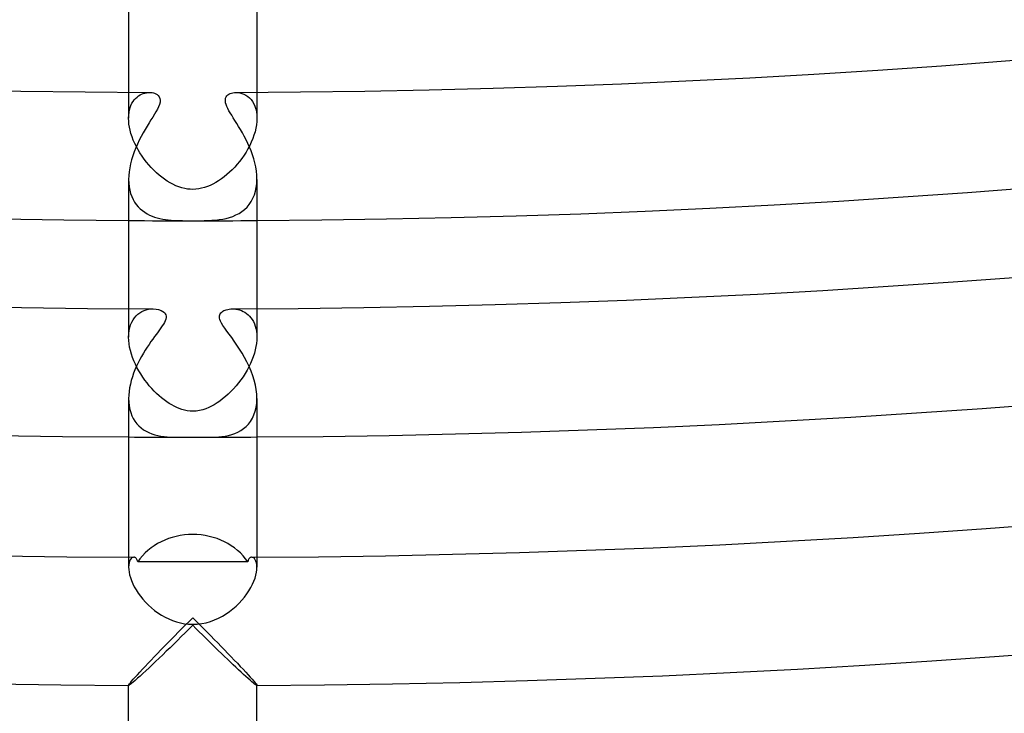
# Model space of a CAD drawing. Header units: millimetres. Extents: x -385 to 385, y -385 to 385.
# Tile 37 of 103: x -5 to 25, y -346 to -324. Entities that reach past the tile are written whole.
import ezdxf

# ---------------------------------------------------------------- set-up
doc = ezdxf.new("R2010")
doc.units = ezdxf.units.MM
doc.layers.add('HIDDEN', color=7, linetype='Continuous')
doc.layers.add('THICK', color=7, linetype='Continuous')

msp = doc.modelspace()

# ---------------------------------------------------------------- linework, layer by layer
at = {"layer": 'HIDDEN'}
for p, q in [((-2, -326.494), (-2, -327.302)), ((-1.643, -326.576), (-1.594, -326.551)), ((-1.594, -326.551), (-1.544, -326.531)), ((-1.544, -326.531), (-1.494, -326.515)), ((-1.494, -326.515), (-1.444, -326.505)), ((-1.444, -326.505), (-1.395, -326.499)), ((-1.395, -326.499), (-1.348, -326.497)), ((1.348, -326.497), (1.409, -326.5)), ((1.409, -326.5), (1.471, -326.51)), ((1.471, -326.51), (1.533, -326.527)), ((1.533, -326.527), (1.595, -326.551)), ((1.595, -326.551), (1.655, -326.583)), ((2, -326.494), (2, -327.301)), ((-1.925, -326.9), (-1.894, -326.837)), ((-1.894, -326.837), (-1.86, -326.78)), ((-1.86, -326.78), (-1.822, -326.728)), ((-1.822, -326.728), (-1.781, -326.682)), ((-1.781, -326.682), (-1.737, -326.641)), ((-1.737, -326.641), (-1.691, -326.606)), ((-1.691, -326.606), (-1.643, -326.576)), ((1.655, -326.583), (1.713, -326.621)), ((1.713, -326.621), (1.767, -326.668)), ((1.767, -326.668), (1.818, -326.722)), ((1.818, -326.722), (1.863, -326.784)), ((1.863, -326.784), (1.903, -326.854)), ((1.903, -326.854), (1.937, -326.93)), ((-1.997, -327.21), (-1.987, -327.124)), ((-1.987, -327.124), (-1.972, -327.044)), ((-1.972, -327.044), (-1.951, -326.969)), ((-1.951, -326.969), (-1.925, -326.9)), ((1.937, -326.93), (1.964, -327.014)), ((1.964, -327.014), (1.984, -327.104)), ((1.984, -327.104), (1.996, -327.201)), ((-2, -327.301), (-1.997, -327.21)), ((-1.997, -327.391), (-2, -327.301)), ((-1.988, -327.484), (-1.997, -327.391)), ((1.996, -327.403), (1.985, -327.508)), ((1.996, -327.201), (2, -327.302)), ((2, -327.302), (1.996, -327.403)), ((-1.973, -327.58), (-1.988, -327.484)), ((-1.952, -327.678), (-1.973, -327.58)), ((-1.925, -327.779), (-1.952, -327.678)), ((-1.891, -327.88), (-1.925, -327.779)), ((1.941, -327.723), (1.908, -327.831)), ((1.966, -327.615), (1.941, -327.723)), ((1.985, -327.508), (1.966, -327.615)), ((-1.852, -327.982), (-1.891, -327.88)), ((-1.808, -328.085), (-1.852, -327.982)), ((-1.758, -328.186), (-1.808, -328.085)), ((1.825, -328.047), (1.775, -328.152)), ((1.869, -327.939), (1.825, -328.047)), ((1.908, -327.831), (1.869, -327.939)), ((-1.704, -328.286), (-1.758, -328.186)), ((-1.645, -328.385), (-1.704, -328.286)), ((-1.581, -328.482), (-1.645, -328.385)), ((1.661, -328.358), (1.598, -328.458)), ((1.721, -328.256), (1.661, -328.358)), ((1.775, -328.152), (1.721, -328.256)), ((-1.513, -328.578), (-1.581, -328.482)), ((-1.443, -328.67), (-1.513, -328.578)), ((-1.369, -328.758), (-1.443, -328.67)), ((1.46, -328.648), (1.386, -328.738)), ((1.531, -328.554), (1.46, -328.648)), ((1.598, -328.458), (1.531, -328.554)), ((-1.292, -328.843), (-1.369, -328.758)), ((-1.214, -328.924), (-1.292, -328.843)), ((-1.133, -329.001), (-1.214, -328.924)), ((-1.051, -329.073), (-1.133, -329.001)), ((1.148, -328.987), (1.064, -329.061)), ((1.23, -328.908), (1.148, -328.987)), ((1.309, -328.825), (1.23, -328.908)), ((1.386, -328.738), (1.309, -328.825)), ((-2, -329.21), (-1.996, -329.328)), ((-0.967, -329.14), (-1.051, -329.073)), ((-0.882, -329.203), (-0.967, -329.14)), ((-0.796, -329.261), (-0.882, -329.203)), ((-0.707, -329.315), (-0.796, -329.261)), ((-0.617, -329.363), (-0.707, -329.315)), ((0.719, -329.308), (0.631, -329.356)), ((0.806, -329.254), (0.719, -329.308)), ((0.893, -329.195), (0.806, -329.254)), ((0.979, -329.131), (0.893, -329.195)), ((1.064, -329.061), (0.979, -329.131)), ((1.995, -329.334), (2, -329.206)), ((-1.996, -329.328), (-1.984, -329.442)), ((-1.984, -329.442), (-1.963, -329.55)), ((-1.963, -329.55), (-1.936, -329.652)), ((-0.524, -329.406), (-0.617, -329.363)), ((-0.43, -329.443), (-0.524, -329.406)), ((-0.336, -329.473), (-0.43, -329.443)), ((-0.246, -329.495), (-0.336, -329.473)), ((-0.16, -329.51), (-0.246, -329.495)), ((-0.078, -329.518), (-0.16, -329.51)), ((0, -329.52), (-0.078, -329.518)), ((0.093, -329.517), (0, -329.52)), ((0.185, -329.506), (0.093, -329.517)), ((0.276, -329.488), (0.185, -329.506)), ((0.366, -329.464), (0.276, -329.488)), ((0.455, -329.434), (0.366, -329.464)), ((0.543, -329.398), (0.455, -329.434)), ((0.631, -329.356), (0.543, -329.398)), ((1.922, -329.693), (1.956, -329.579)), ((1.956, -329.579), (1.981, -329.459)), ((1.981, -329.459), (1.995, -329.334)), ((-1.936, -329.652), (-1.901, -329.747)), ((-1.901, -329.747), (-1.859, -329.837)), ((-1.859, -329.837), (-1.812, -329.919)), ((-1.812, -329.919), (-1.759, -329.995)), ((1.763, -329.99), (1.825, -329.899)), ((1.825, -329.899), (1.878, -329.8)), ((1.878, -329.8), (1.922, -329.693)), ((-1.759, -329.995), (-1.7, -330.065)), ((-1.7, -330.065), (-1.637, -330.128)), ((-1.637, -330.128), (-1.57, -330.185)), ((-1.57, -330.185), (-1.498, -330.236)), ((-1.498, -330.236), (-1.424, -330.281)), ((1.442, -330.271), (1.532, -330.213)), ((1.532, -330.213), (1.616, -330.147)), ((1.616, -330.147), (1.693, -330.072)), ((1.693, -330.072), (1.763, -329.99)), ((-1.424, -330.281), (-1.347, -330.321)), ((-1.347, -330.321), (-1.268, -330.355)), ((-1.268, -330.355), (-1.187, -330.384)), ((-1.187, -330.384), (-1.105, -330.409)), ((-1.105, -330.409), (-1.021, -330.43)), ((-1.021, -330.43), (-0.937, -330.447)), ((-0.937, -330.447), (-0.851, -330.461)), ((-0.851, -330.461), (-0.765, -330.472)), ((-0.765, -330.472), (-0.677, -330.48)), ((-0.677, -330.48), (-0.588, -330.487)), ((-0.588, -330.487), (-0.499, -330.491)), ((-0.499, -330.491), (-0.409, -330.495)), ((-0.409, -330.495), (-0.32, -330.497)), ((-0.32, -330.497), (-0.234, -330.498)), ((-0.234, -330.498), (-0.153, -330.499)), ((-0.153, -330.499), (-0.075, -330.499)), ((-0.075, -330.499), (0, -330.499)), ((0, -330.499), (0.076, -330.499)), ((0.076, -330.499), (0.16, -330.499)), ((0.16, -330.499), (0.254, -330.498)), ((0.254, -330.498), (0.359, -330.496)), ((0.359, -330.496), (0.475, -330.492)), ((0.475, -330.492), (0.593, -330.486)), ((0.593, -330.486), (0.709, -330.477)), ((0.709, -330.477), (0.822, -330.465)), ((0.822, -330.465), (0.933, -330.448)), ((0.933, -330.448), (1.041, -330.425)), ((1.041, -330.425), (1.146, -330.397)), ((1.146, -330.397), (1.249, -330.362)), ((1.249, -330.362), (1.347, -330.32)), ((1.347, -330.32), (1.442, -330.271)), ((-2, -333.244), (-2, -334.131)), ((-1.583, -333.332), (-1.516, -333.301)), ((-1.516, -333.301), (-1.447, -333.277)), ((-1.447, -333.277), (-1.376, -333.261)), ((-1.376, -333.261), (-1.305, -333.251)), ((-1.305, -333.251), (-1.234, -333.248)), ((1.234, -333.248), (1.29, -333.25)), ((1.29, -333.25), (1.347, -333.256)), ((1.347, -333.256), (1.404, -333.266)), ((1.404, -333.266), (1.461, -333.281)), ((1.461, -333.281), (1.517, -333.301)), ((1.517, -333.301), (1.572, -333.326)), ((2, -333.244), (2, -334.131)), ((-1.903, -333.666), (-1.862, -333.592)), ((-1.862, -333.592), (-1.816, -333.526)), ((-1.816, -333.526), (-1.764, -333.467)), ((-1.764, -333.467), (-1.708, -333.414)), ((-1.708, -333.414), (-1.648, -333.37)), ((-1.648, -333.37), (-1.583, -333.332)), ((1.572, -333.326), (1.625, -333.355)), ((1.625, -333.355), (1.677, -333.39)), ((1.677, -333.39), (1.726, -333.43)), ((1.726, -333.43), (1.772, -333.475)), ((1.772, -333.475), (1.815, -333.525)), ((1.815, -333.525), (1.855, -333.581)), ((1.855, -333.581), (1.891, -333.643)), ((-1.984, -333.928), (-1.964, -333.835)), ((-1.964, -333.835), (-1.937, -333.747)), ((-1.937, -333.747), (-1.903, -333.666)), ((1.891, -333.643), (1.923, -333.71)), ((1.923, -333.71), (1.949, -333.783)), ((1.949, -333.783), (1.971, -333.862)), ((1.971, -333.862), (1.987, -333.946)), ((-2, -334.131), (-1.996, -334.027)), ((-1.996, -334.233), (-2, -334.131)), ((-1.996, -334.027), (-1.984, -333.928)), ((1.987, -333.946), (1.997, -334.035)), ((1.997, -334.225), (1.987, -334.324)), ((1.997, -334.035), (2, -334.13)), ((2, -334.13), (1.997, -334.225)), ((-1.986, -334.337), (-1.996, -334.233)), ((-1.968, -334.443), (-1.986, -334.337)), ((-1.944, -334.55), (-1.968, -334.443)), ((1.949, -334.529), (1.92, -334.635)), ((1.971, -334.425), (1.949, -334.529)), ((1.987, -334.324), (1.971, -334.425)), ((-1.913, -334.658), (-1.944, -334.55)), ((-1.877, -334.765), (-1.913, -334.658)), ((-1.836, -334.87), (-1.877, -334.765)), ((1.886, -334.741), (1.845, -334.847)), ((1.92, -334.635), (1.886, -334.741)), ((-1.789, -334.975), (-1.836, -334.87)), ((-1.738, -335.078), (-1.789, -334.975)), ((-1.682, -335.179), (-1.738, -335.078)), ((1.748, -335.058), (1.692, -335.162)), ((1.799, -334.953), (1.748, -335.058)), ((1.845, -334.847), (1.799, -334.953)), ((-1.623, -335.278), (-1.682, -335.179)), ((-1.56, -335.375), (-1.623, -335.278)), ((-1.494, -335.468), (-1.56, -335.375)), ((1.567, -335.365), (1.498, -335.463)), ((1.632, -335.264), (1.567, -335.365)), ((1.692, -335.162), (1.632, -335.264)), ((-1.425, -335.559), (-1.494, -335.468)), ((-1.354, -335.647), (-1.425, -335.559)), ((-1.28, -335.731), (-1.354, -335.647)), ((-1.204, -335.812), (-1.28, -335.731)), ((1.27, -335.742), (1.188, -335.828)), ((1.349, -335.652), (1.27, -335.742)), ((1.425, -335.559), (1.349, -335.652)), ((1.498, -335.463), (1.425, -335.559)), ((-2, -336.047), (-1.996, -336.163)), ((-1.126, -335.888), (-1.204, -335.812)), ((-1.048, -335.96), (-1.126, -335.888)), ((-0.969, -336.027), (-1.048, -335.96)), ((-0.891, -336.09), (-0.969, -336.027)), ((0.932, -336.057), (0.845, -336.123)), ((1.018, -335.986), (0.932, -336.057)), ((1.104, -335.909), (1.018, -335.986)), ((1.188, -335.828), (1.104, -335.909)), ((1.994, -336.188), (2, -336.049)), ((-1.996, -336.163), (-1.984, -336.275)), ((-1.984, -336.275), (-1.963, -336.382)), ((-0.812, -336.147), (-0.891, -336.09)), ((-0.734, -336.199), (-0.812, -336.147)), ((-0.656, -336.246), (-0.734, -336.199)), ((-0.58, -336.288), (-0.656, -336.246)), ((-0.501, -336.326), (-0.58, -336.288)), ((-0.421, -336.36), (-0.501, -336.326)), ((-0.338, -336.389), (-0.421, -336.36)), ((0.408, -336.365), (0.314, -336.397)), ((0.497, -336.328), (0.408, -336.365)), ((0.584, -336.286), (0.497, -336.328)), ((0.671, -336.238), (0.584, -336.286)), ((0.758, -336.183), (0.671, -336.238)), ((0.845, -336.123), (0.758, -336.183)), ((1.947, -336.444), (1.976, -336.32)), ((1.976, -336.32), (1.994, -336.188)), ((-1.963, -336.382), (-1.934, -336.484)), ((-1.934, -336.484), (-1.897, -336.581)), ((-1.897, -336.581), (-1.853, -336.67)), ((-1.853, -336.67), (-1.802, -336.753)), ((-0.254, -336.412), (-0.338, -336.389)), ((-0.169, -336.43), (-0.254, -336.412)), ((-0.085, -336.44), (-0.169, -336.43)), ((0, -336.443), (-0.085, -336.44)), ((0.108, -336.438), (0, -336.443)), ((0.214, -336.421), (0.108, -336.438)), ((0.314, -336.397), (0.214, -336.421)), ((1.8, -336.757), (1.858, -336.662)), ((1.858, -336.662), (1.907, -336.558)), ((1.907, -336.558), (1.947, -336.444)), ((-1.802, -336.753), (-1.744, -336.83)), ((-1.744, -336.83), (-1.68, -336.899)), ((-1.68, -336.899), (-1.61, -336.961)), ((-1.61, -336.961), (-1.534, -337.017)), ((1.497, -337.041), (1.582, -336.983)), ((1.582, -336.983), (1.661, -336.917)), ((1.661, -336.917), (1.734, -336.841)), ((1.734, -336.841), (1.8, -336.757)), ((-1.534, -337.017), (-1.454, -337.066)), ((-1.454, -337.066), (-1.368, -337.108)), ((-1.368, -337.108), (-1.279, -337.145)), ((-1.279, -337.145), (-1.186, -337.175)), ((-1.186, -337.175), (-1.09, -337.198)), ((-1.09, -337.198), (-0.994, -337.217)), ((-0.994, -337.217), (-0.896, -337.23)), ((-0.896, -337.23), (-0.798, -337.24)), ((-0.798, -337.24), (-0.7, -337.246)), ((-0.7, -337.246), (-0.603, -337.249)), ((-0.603, -337.249), (-0.507, -337.25)), ((-0.507, -337.25), (-0.463, -337.25)), ((-0.463, -337.25), (-0.418, -337.249)), ((-0.418, -337.249), (-0.371, -337.249)), ((-0.371, -337.249), (-0.322, -337.248)), ((-0.322, -337.248), (-0.272, -337.247)), ((-0.272, -337.247), (-0.22, -337.247)), ((-0.22, -337.247), (-0.167, -337.246)), ((-0.167, -337.246), (-0.111, -337.245)), ((-0.111, -337.245), (-0.056, -337.245)), ((-0.056, -337.245), (0, -337.245)), ((0, -337.245), (0.051, -337.245)), ((0.051, -337.245), (0.103, -337.245)), ((0.103, -337.245), (0.154, -337.246)), ((0.154, -337.246), (0.206, -337.246)), ((0.206, -337.246), (0.257, -337.247)), ((0.257, -337.247), (0.308, -337.248)), ((0.308, -337.248), (0.359, -337.249)), ((0.359, -337.249), (0.409, -337.249)), ((0.409, -337.249), (0.458, -337.249)), ((0.458, -337.249), (0.507, -337.25)), ((0.507, -337.25), (0.607, -337.249)), ((0.607, -337.249), (0.707, -337.245)), ((0.707, -337.245), (0.809, -337.239)), ((0.809, -337.239), (0.911, -337.229)), ((0.911, -337.229), (1.013, -337.214)), ((1.013, -337.214), (1.114, -337.193)), ((1.114, -337.193), (1.215, -337.166)), ((1.215, -337.166), (1.313, -337.132)), ((1.313, -337.132), (1.407, -337.09)), ((1.407, -337.09), (1.497, -337.041)), ((-2, -340.994), (-2, -341.31)), ((-1.996, -341.236), (-2, -341.309)), ((-1.985, -341.172), (-1.996, -341.236)), ((-1.968, -341.118), (-1.985, -341.172)), ((-1.947, -341.074), (-1.968, -341.118)), ((-1.922, -341.039), (-1.947, -341.074)), ((-1.894, -341.015), (-1.922, -341.039)), ((-1.865, -341), (-1.894, -341.015)), ((-1.835, -340.995), (-1.865, -341)), ((1.865, -341), (1.835, -340.995)), ((1.894, -341.015), (1.865, -341)), ((1.922, -341.039), (1.894, -341.015)), ((1.947, -341.074), (1.922, -341.039)), ((1.968, -341.118), (1.947, -341.074)), ((1.985, -341.173), (1.968, -341.118)), ((1.996, -341.236), (1.985, -341.173)), ((2, -341.309), (1.996, -341.236)), ((2, -340.994), (2, -341.31)), ((-2, -341.309), (-1.997, -341.381)), ((-1.997, -341.381), (-1.987, -341.46)), ((-1.987, -341.46), (-1.97, -341.544)), ((-1.97, -341.544), (-1.945, -341.632)), ((1.941, -341.643), (1.968, -341.551)), ((1.968, -341.551), (1.986, -341.464)), ((1.986, -341.464), (1.997, -341.383)), ((1.997, -341.383), (2, -341.309)), ((-1.945, -341.632), (-1.912, -341.725)), ((-1.912, -341.725), (-1.87, -341.822)), ((-1.87, -341.822), (-1.822, -341.919)), ((1.812, -341.938), (1.863, -341.837)), ((1.863, -341.837), (1.906, -341.738)), ((1.906, -341.738), (1.941, -341.643)), ((-1.822, -341.919), (-1.765, -342.017)), ((-1.765, -342.017), (-1.702, -342.115)), ((-1.702, -342.115), (-1.631, -342.213)), ((1.611, -342.239), (1.685, -342.14)), ((1.685, -342.14), (1.752, -342.039)), ((1.752, -342.039), (1.812, -341.938)), ((-1.631, -342.213), (-1.554, -342.308)), ((-1.554, -342.308), (-1.47, -342.401)), ((-1.47, -342.401), (-1.382, -342.49)), ((-1.382, -342.49), (-1.287, -342.576)), ((1.349, -342.521), (1.442, -342.431)), ((1.442, -342.431), (1.53, -342.336)), ((1.53, -342.336), (1.611, -342.239)), ((-1.287, -342.576), (-1.188, -342.656)), ((-1.188, -342.656), (-1.084, -342.732)), ((-1.084, -342.732), (-0.976, -342.801)), ((-0.976, -342.801), (-0.864, -342.865)), ((0.925, -342.832), (1.038, -342.763)), ((1.038, -342.763), (1.146, -342.688)), ((1.146, -342.688), (1.25, -342.607)), ((1.25, -342.607), (1.349, -342.521)), ((-0.864, -342.865), (-0.748, -342.921)), ((-0.748, -342.921), (-0.629, -342.971)), ((-0.629, -342.971), (-0.506, -343.012)), ((-0.506, -343.012), (-0.381, -343.045)), ((-0.381, -343.045), (-0.255, -343.068)), ((-0.255, -343.068), (-0.128, -343.083)), ((-0.128, -343.083), (0, -343.087)), ((0, -343.117), (-0.119, -343.236)), ((0, -343.087), (0.14, -343.082)), ((0.101, -343.218), (0, -343.117)), ((0.14, -343.082), (0.281, -343.064)), ((0.281, -343.064), (0.419, -343.036)), ((0.419, -343.036), (0.553, -342.997)), ((0.553, -342.997), (0.682, -342.95)), ((0.682, -342.95), (0.806, -342.894)), ((0.806, -342.894), (0.925, -342.832)), ((-0.239, -343.355), (-0.357, -343.472)), ((-0.119, -343.236), (-0.239, -343.355)), ((0.202, -343.318), (0.101, -343.218)), ((0.303, -343.418), (0.202, -343.318)), ((0.403, -343.517), (0.303, -343.418)), ((-0.593, -343.703), (-0.709, -343.817)), ((-0.475, -343.588), (-0.593, -343.703)), ((-0.357, -343.472), (-0.475, -343.588)), ((0.503, -343.615), (0.403, -343.517)), ((0.602, -343.712), (0.503, -343.615)), ((0.7, -343.808), (0.602, -343.712)), ((-0.937, -344.037), (-1.048, -344.144)), ((-0.824, -343.928), (-0.937, -344.037)), ((-0.709, -343.817), (-0.824, -343.928)), ((0.797, -343.902), (0.7, -343.808)), ((0.893, -343.996), (0.797, -343.902)), ((0.988, -344.087), (0.893, -343.996)), ((-1.261, -344.348), (-1.363, -344.444)), ((-1.156, -344.248), (-1.261, -344.348)), ((-1.048, -344.144), (-1.156, -344.248)), ((1.081, -344.176), (0.988, -344.087)), ((1.172, -344.263), (1.081, -344.176)), ((1.261, -344.348), (1.172, -344.263)), ((1.347, -344.429), (1.261, -344.348)), ((-1.553, -344.62), (-1.639, -344.7)), ((-1.46, -344.535), (-1.553, -344.62)), ((-1.363, -344.444), (-1.46, -344.535)), ((1.431, -344.507), (1.347, -344.429)), ((1.51, -344.581), (1.431, -344.507)), ((1.587, -344.652), (1.51, -344.581)), ((1.658, -344.717), (1.587, -344.652)), ((-1.95, -344.967), (-1.98, -344.987)), ((-1.908, -344.935), (-1.95, -344.967)), ((-1.855, -344.89), (-1.908, -344.935)), ((-1.792, -344.836), (-1.855, -344.89)), ((-1.719, -344.772), (-1.792, -344.836)), ((-1.639, -344.7), (-1.719, -344.772)), ((1.725, -344.777), (1.658, -344.717)), ((1.786, -344.831), (1.725, -344.777)), ((1.841, -344.879), (1.786, -344.831)), ((1.889, -344.919), (1.841, -344.879)), ((1.929, -344.951), (1.889, -344.919)), ((1.961, -344.975), (1.929, -344.951)), ((-2, -344.992), (-2, -344.991)), ((-2, -344.993), (-2, -344.992)), ((-1.999, -344.993), (-2, -344.993)), ((-1.998, -344.994), (-1.999, -344.993)), ((-1.997, -344.994), (-1.998, -344.994)), ((-1.998, -344.994), (-1.998, -344.994)), ((-1.98, -344.987), (-1.997, -344.994)), ((1.983, -344.989), (1.961, -344.975)), ((1.997, -344.994), (1.983, -344.989)), ((1.998, -344.994), (1.997, -344.994)), ((1.999, -344.993), (1.998, -344.994)), ((1.998, -344.994), (1.998, -344.994)), ((2, -344.993), (1.999, -344.993)), ((2, -344.991), (2, -344.992)), ((2, -344.992), (2, -344.993))]:
    msp.add_line(p, q, dxfattribs=at)
for radius, start, end in [(330.5, 269.65326, 270.34672), (337.25, 269.6602, 269.9139), (337.25, 270.08608, 270.33978)]:
    msp.add_arc((0, 0), radius, start, end, dxfattribs=at)
at = {"layer": 'THICK'}
for p, q in [((-2, -322.366), (-2, -326.494)), ((2, -322.366), (2, -326.494)), ((-1.348, -326.497), (-1.304, -326.499)), ((-1.304, -326.499), (-1.263, -326.504)), ((-1.263, -326.504), (-1.224, -326.513)), ((-1.224, -326.513), (-1.187, -326.524)), ((-1.187, -326.524), (-1.151, -326.54)), ((-1.151, -326.54), (-1.112, -326.562)), ((1.092, -326.577), (1.126, -326.553)), ((1.126, -326.553), (1.164, -326.533)), ((1.164, -326.533), (1.206, -326.518)), ((1.206, -326.518), (1.251, -326.507)), ((1.251, -326.507), (1.298, -326.5)), ((1.298, -326.5), (1.348, -326.497)), ((-1.112, -326.562), (-1.076, -326.593)), ((-1.076, -326.593), (-1.044, -326.632)), ((-1.044, -326.632), (-1.023, -326.682)), ((-1.02, -326.802), (-1.038, -326.87)), ((-1.023, -326.682), (-1.015, -326.738)), ((-1.015, -326.738), (-1.02, -326.802)), ((1.016, -326.718), (1.025, -326.675)), ((1.016, -326.766), (1.016, -326.718)), ((1.023, -326.818), (1.016, -326.766)), ((1.04, -326.875), (1.023, -326.818)), ((1.025, -326.675), (1.041, -326.638)), ((1.041, -326.638), (1.064, -326.605)), ((1.064, -326.605), (1.092, -326.577)), ((-1.147, -327.098), (-1.196, -327.18)), ((-1.103, -327.019), (-1.147, -327.098)), ((-1.066, -326.943), (-1.103, -327.019)), ((-1.038, -326.87), (-1.066, -326.943)), ((1.063, -326.936), (1.04, -326.875)), ((1.093, -326.999), (1.063, -326.936)), ((1.129, -327.066), (1.093, -326.999)), ((1.169, -327.136), (1.129, -327.066)), ((1.215, -327.211), (1.169, -327.136)), ((-1.363, -327.449), (-1.425, -327.548)), ((-1.304, -327.354), (-1.363, -327.449)), ((-1.248, -327.264), (-1.304, -327.354)), ((-1.196, -327.18), (-1.248, -327.264)), ((1.264, -327.29), (1.215, -327.211)), ((1.317, -327.374), (1.264, -327.29)), ((1.372, -327.463), (1.317, -327.374)), ((1.43, -327.556), (1.372, -327.463)), ((-1.549, -327.761), (-1.61, -327.873)), ((-1.487, -327.652), (-1.549, -327.761)), ((-1.425, -327.548), (-1.487, -327.652)), ((1.488, -327.654), (1.43, -327.556)), ((1.547, -327.757), (1.488, -327.654)), ((1.605, -327.863), (1.547, -327.757)), ((-1.669, -327.989), (-1.726, -328.106)), ((-1.61, -327.873), (-1.669, -327.989)), ((1.662, -327.973), (1.605, -327.863)), ((1.717, -328.087), (1.662, -327.973)), ((1.769, -328.203), (1.717, -328.087)), ((-1.827, -328.348), (-1.87, -328.472)), ((-1.778, -328.226), (-1.827, -328.348)), ((-1.726, -328.106), (-1.778, -328.226)), ((1.817, -328.323), (1.769, -328.203)), ((1.861, -328.445), (1.817, -328.323)), ((-1.908, -328.596), (-1.94, -328.721)), ((-1.87, -328.472), (-1.908, -328.596)), ((1.901, -328.57), (1.861, -328.445)), ((1.935, -328.696), (1.901, -328.57)), ((1.962, -328.823), (1.935, -328.696)), ((-1.985, -328.969), (-1.996, -329.091)), ((-1.966, -328.845), (-1.985, -328.969)), ((-1.94, -328.721), (-1.966, -328.845)), ((1.983, -328.951), (1.962, -328.823)), ((1.996, -329.079), (1.983, -328.951)), ((-1.996, -329.091), (-2, -329.21)), ((-2, -329.208), (-2, -333.244)), ((2, -329.206), (1.996, -329.079)), ((2, -329.208), (2, -333.244)), ((-1.234, -333.248), (-1.145, -333.254)), ((-1.145, -333.254), (-1.063, -333.27)), ((-1.063, -333.27), (-0.989, -333.295)), ((-0.989, -333.295), (-0.928, -333.328)), ((0.935, -333.324), (0.969, -333.304)), ((0.969, -333.304), (1.006, -333.288)), ((1.006, -333.288), (1.046, -333.274)), ((1.046, -333.274), (1.089, -333.263)), ((1.089, -333.263), (1.136, -333.255)), ((1.136, -333.255), (1.184, -333.25)), ((1.184, -333.25), (1.234, -333.248)), ((-0.928, -333.328), (-0.884, -333.365)), ((-0.884, -333.365), (-0.855, -333.403)), ((-0.842, -333.567), (-0.859, -333.617)), ((-0.855, -333.403), (-0.839, -333.439)), ((-0.833, -333.521), (-0.842, -333.567)), ((-0.839, -333.439), (-0.832, -333.478)), ((-0.832, -333.478), (-0.833, -333.521)), ((0.831, -333.503), (0.833, -333.466)), ((0.836, -333.543), (0.831, -333.503)), ((0.833, -333.466), (0.842, -333.432)), ((0.847, -333.584), (0.836, -333.543)), ((0.842, -333.432), (0.857, -333.4)), ((0.866, -333.633), (0.847, -333.584)), ((0.857, -333.4), (0.878, -333.372)), ((0.878, -333.372), (0.904, -333.346)), ((0.904, -333.346), (0.935, -333.324)), ((-1.034, -333.901), (-1.082, -333.967)), ((-0.99, -333.839), (-1.034, -333.901)), ((-0.95, -333.781), (-0.99, -333.839)), ((-0.914, -333.724), (-0.95, -333.781)), ((-0.883, -333.669), (-0.914, -333.724)), ((-0.859, -333.617), (-0.883, -333.669)), ((0.896, -333.692), (0.866, -333.633)), ((0.94, -333.765), (0.896, -333.692)), ((0.997, -333.849), (0.94, -333.765)), ((1.063, -333.941), (0.997, -333.849)), ((-1.245, -334.188), (-1.303, -334.27)), ((-1.188, -334.11), (-1.245, -334.188)), ((-1.133, -334.036), (-1.188, -334.11)), ((-1.082, -333.967), (-1.133, -334.036)), ((1.136, -334.04), (1.063, -333.941)), ((1.214, -334.146), (1.136, -334.04)), ((1.296, -334.259), (1.214, -334.146)), ((-1.423, -334.445), (-1.482, -334.537)), ((-1.363, -334.356), (-1.423, -334.445)), ((-1.303, -334.27), (-1.363, -334.356)), ((1.379, -334.379), (1.296, -334.259)), ((1.462, -334.505), (1.379, -334.379)), ((1.541, -334.634), (1.462, -334.505)), ((-1.652, -334.83), (-1.704, -334.933)), ((-1.597, -334.73), (-1.652, -334.83)), ((-1.54, -334.632), (-1.597, -334.73)), ((-1.482, -334.537), (-1.54, -334.632)), ((1.618, -334.768), (1.541, -334.634)), ((1.69, -334.905), (1.618, -334.768)), ((-1.801, -335.146), (-1.843, -335.255)), ((-1.754, -335.038), (-1.801, -335.146)), ((-1.704, -334.933), (-1.754, -335.038)), ((1.757, -335.045), (1.69, -334.905)), ((1.817, -335.187), (1.757, -335.045)), ((-1.882, -335.366), (-1.916, -335.479)), ((-1.843, -335.255), (-1.882, -335.366)), ((1.87, -335.332), (1.817, -335.187)), ((1.916, -335.477), (1.87, -335.332)), ((-1.968, -335.707), (-1.986, -335.822)), ((-1.945, -335.592), (-1.968, -335.707)), ((-1.916, -335.479), (-1.945, -335.592)), ((1.952, -335.623), (1.916, -335.477)), ((1.979, -335.768), (1.952, -335.623)), ((-1.996, -335.935), (-2, -336.047)), ((-2, -336.048), (-2, -340.994)), ((-1.986, -335.822), (-1.996, -335.935)), ((1.995, -335.91), (1.979, -335.768)), ((2, -336.049), (1.995, -335.91)), ((2, -336.048), (2, -340.994)), ((-1.819, -340.997), (-1.835, -340.995)), ((-1.804, -341.001), (-1.819, -340.997)), ((-1.79, -341.008), (-1.804, -341.001)), ((-1.776, -341.018), (-1.79, -341.008)), ((-1.763, -341.031), (-1.776, -341.018)), ((-1.751, -341.047), (-1.763, -341.031)), ((-1.74, -341.065), (-1.751, -341.047)), ((-1.731, -341.087), (-1.74, -341.065)), ((-1.723, -341.111), (-1.731, -341.087)), ((-1.716, -341.138), (-1.723, -341.111)), ((-1.142, -341.14), (-1.716, -341.138)), ((-0.569, -341.141), (-1.142, -341.14)), ((0, -341.141), (-0.569, -341.141)), ((0.569, -341.141), (0, -341.141)), ((1.142, -341.14), (0.569, -341.141)), ((1.716, -341.138), (1.142, -341.14)), ((1.723, -341.111), (1.717, -341.138)), ((1.731, -341.087), (1.723, -341.111)), ((1.74, -341.065), (1.731, -341.087)), ((1.751, -341.047), (1.74, -341.065)), ((1.763, -341.031), (1.751, -341.047)), ((1.776, -341.018), (1.763, -341.031)), ((1.79, -341.008), (1.776, -341.018)), ((1.804, -341.001), (1.79, -341.008)), ((1.82, -340.997), (1.804, -341.001)), ((1.835, -340.995), (1.82, -340.997)), ((-0.338, -343.221), (-0.225, -343.108)), ((-0.225, -343.108), (-0.113, -342.995)), ((-0.113, -342.995), (0, -342.883)), ((0, -342.883), (0.113, -342.995)), ((0.113, -342.995), (0.225, -343.108)), ((0.225, -343.108), (0.338, -343.221)), ((-0.561, -343.447), (-0.45, -343.334)), ((-0.45, -343.334), (-0.338, -343.221)), ((0.338, -343.221), (0.45, -343.334)), ((0.45, -343.334), (0.561, -343.447)), ((-0.887, -343.779), (-0.78, -343.67)), ((-0.78, -343.67), (-0.671, -343.559)), ((-0.671, -343.559), (-0.561, -343.447)), ((0.561, -343.447), (0.671, -343.559)), ((0.671, -343.559), (0.78, -343.67)), ((0.78, -343.67), (0.887, -343.779)), ((-1.198, -344.1), (-1.097, -343.995)), ((-1.097, -343.995), (-0.993, -343.888)), ((-0.993, -343.888), (-0.887, -343.779)), ((0.887, -343.779), (0.993, -343.888)), ((0.993, -343.888), (1.097, -343.995)), ((1.097, -343.995), (1.198, -344.1)), ((-1.482, -344.398), (-1.391, -344.302)), ((-1.391, -344.302), (-1.296, -344.202)), ((-1.296, -344.202), (-1.198, -344.1)), ((1.198, -344.1), (1.296, -344.202)), ((1.296, -344.202), (1.391, -344.302)), ((1.391, -344.302), (1.482, -344.398)), ((-1.793, -344.733), (-1.725, -344.658)), ((-1.725, -344.658), (-1.65, -344.577)), ((-1.65, -344.577), (-1.569, -344.49)), ((-1.569, -344.49), (-1.482, -344.398)), ((1.482, -344.398), (1.569, -344.49)), ((1.569, -344.49), (1.65, -344.577)), ((1.65, -344.577), (1.725, -344.658)), ((1.725, -344.658), (1.793, -344.733)), ((-1.994, -344.975), (-1.975, -344.948)), ((-1.975, -344.948), (-1.945, -344.909)), ((-1.945, -344.909), (-1.904, -344.859)), ((-1.904, -344.859), (-1.853, -344.8)), ((-1.853, -344.8), (-1.793, -344.733)), ((1.793, -344.733), (1.853, -344.8)), ((1.853, -344.8), (1.904, -344.859)), ((1.904, -344.859), (1.945, -344.909)), ((1.945, -344.909), (1.975, -344.948)), ((1.975, -344.948), (1.994, -344.975)), ((-2, -344.991), (-1.994, -344.975)), ((-2, -377), (-2, -344.991)), ((1.994, -344.975), (2, -344.991)), ((2, -377), (2, -344.991))]:
    msp.add_line(p, q, dxfattribs=at)
for radius, start, end in [(326.5, 225.23649, 269.7635), (326.5, 270.23648, 314.76349), (330.5, 225.34672, 269.65326), (330.5, 270.34672, 314.65326), (333.25, 225.21225, 269.78774), (333.25, 270.21224, 314.78779), (337.25, 225.33979, 269.6602), (337.25, 270.33978, 314.66025), (341, 225.30834, 269.69165), (341, 270.30833, 314.6917), (345, 225.33217, 269.66788), (345, 270.33216, 314.66787)]:
    msp.add_arc((0, 0), radius, start, end, dxfattribs=at)
for start_param, end_param in [(-1.570796, -0.539013), (-2.60258, -1.570796)]:
    msp.add_ellipse((0, -342.038), major_axis=(-2, 0), ratio=0.876667, start_param=start_param, end_param=end_param, dxfattribs=at)

doc.saveas('drawing.dxf')
